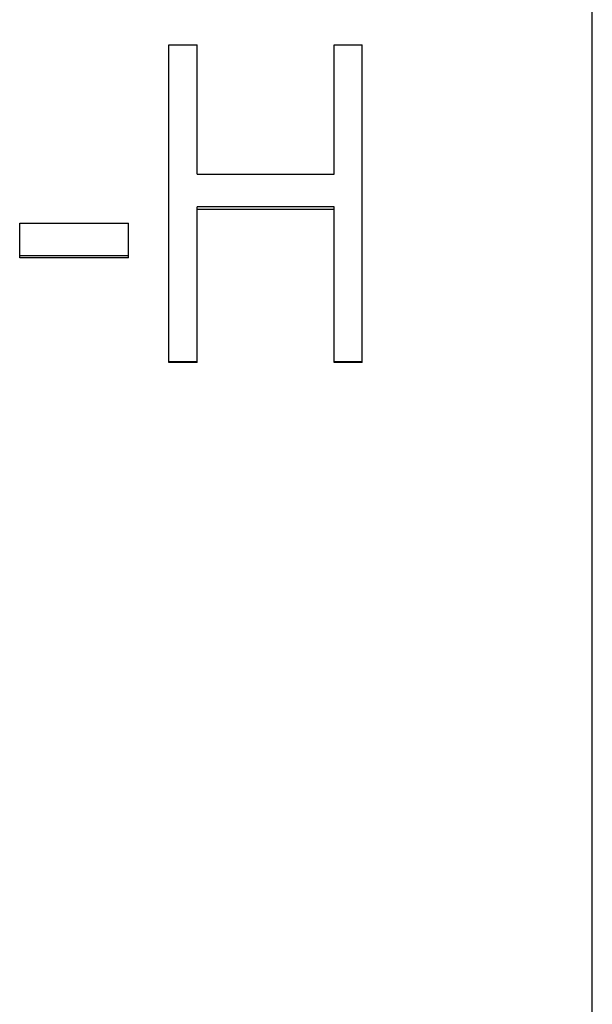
# Model space of a CAD drawing. Header units: millimetres. Extents: x -115 to 155, y -37 to 94.
# Tile 12 of 15: x 19.39 to 28.5, y -9.55 to 6.12. Entities that reach past the tile are written whole.
import ezdxf

# ---------------------------------------------------------------- set-up
doc = ezdxf.new("R2010")
doc.units = ezdxf.units.MM

msp = doc.modelspace()

# ---------------------------------------------------------------- linework, layer by layer
at = {"color": 1, "linetype": 'Continuous', "lineweight": 25}
msp.add_line((28.5, -36.5), (28.5, 36.5), dxfattribs=at)
at = {"color": 7, "linetype": 'Continuous', "lineweight": 25}
for p, q in [((21.763, 5.721), (22.212, 5.721)), ((21.763, 0.667), (21.763, 5.721)), ((22.212, 3.659), (22.212, 5.721)), ((24.391, 3.659), (24.391, 5.721)), ((24.391, 5.721), (24.84, 5.721)), ((24.84, 0.667), (24.84, 5.721)), ((22.212, 3.659), (24.391, 3.659)), ((24.391, 3.141), (22.212, 3.141)), ((22.212, 0.667), (22.212, 3.141)), ((24.391, 0.667), (24.391, 3.141)), ((24.391, 3.099), (22.212, 3.099)), ((19.391, 2.882), (21.122, 2.882)), ((19.391, 2.332), (19.391, 2.882)), ((21.122, 2.332), (21.122, 2.882)), ((21.122, 2.364), (19.391, 2.364)), ((21.122, 2.332), (19.391, 2.332)), ((22.212, 0.676), (21.763, 0.676)), ((22.212, 0.667), (21.763, 0.667)), ((24.84, 0.676), (24.391, 0.676)), ((24.84, 0.667), (24.391, 0.667))]:
    msp.add_line(p, q, dxfattribs=at)

doc.saveas('drawing.dxf')
